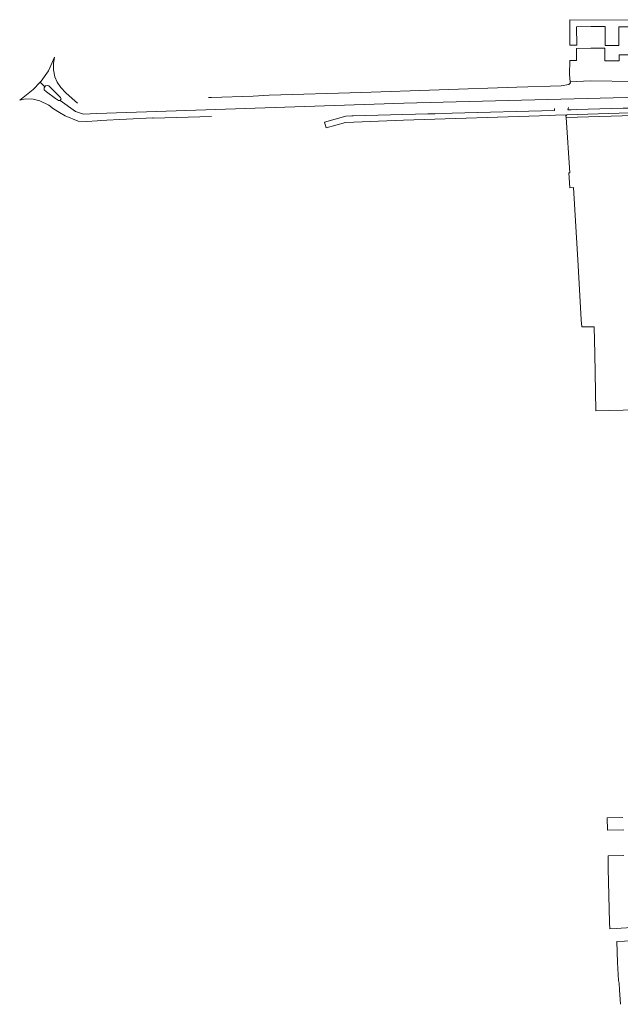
# Model space of a CAD drawing. Header units: metres. Extents: x 246913 to 247715, y 479771 to 480706.
# Tile 1 of 16: x 246913 to 247185, y 479856 to 480301. Entities that reach past the tile are written whole.
import ezdxf

# ---------------------------------------------------------------- set-up
doc = ezdxf.new("R2010")
doc.units = ezdxf.units.M
for name, color, linetype, lineweight in [('B-XX-GR-GROENVOORZIENING-GV', 80, 'Continuous', 18), ('B-XX-OG-TERREIN_ERF-GV', 7, 'Continuous', 18), ('B-XX-VH-VERHARDING_GESLOTEN-GV', 252, 'Continuous', 18), ('B-XX-VH-VERHARDING_OPEN-GV', 252, 'Continuous', 18)]:
    doc.layers.add(name, color=color, linetype=linetype, lineweight=lineweight)

msp = doc.modelspace()

# ---------------------------------------------------------------- linework, layer by layer
at = {"layer": 'B-XX-GR-GROENVOORZIENING-GV'}
msp.add_lwpolyline([(247217.685, 480270.255), (247217.647, 480273.064), (247209.866, 480273.039), (247198.824, 480272.948), (247190.681, 480273.056), (247170.97, 480273.34), (247161.92, 480272.88), (247162.1, 480272.37), (247161.3, 480271.57), (247157.86, 480271.04), (247137.91, 480270.48), (247067.71, 480268.04), (247026.03, 480266.77), (247018.81, 480266.41), (247000, 480265.823), (246998.684, 480265.782)], dxfattribs=at)
at = {"layer": 'B-XX-OG-TERREIN_ERF-GV'}
for points in [[(247221.08, 480300.7), (247161.788, 480300.89), (247161.763, 480289.426), (247164.925, 480289.435), (247164.9, 480297.732), (247171.389, 480297.752), (247177.786, 480297.771), (247177.81, 480289.24), (247180.894, 480289.249), (247183.954, 480289.258), (247183.929, 480297.632), (247190.367, 480297.651)], [(247190.315, 480284.991), (247184.026, 480284.973), (247184.034, 480282.273), (247180.835, 480282.264), (247177.598, 480282.254), (247177.581, 480287.997), (247171.351, 480287.978), (247164.864, 480287.959), (247164.881, 480282.479), (247161.784, 480282.471), (247161.741, 480276.174), (247161.92, 480272.88), (247170.97, 480273.34), (247190.681, 480273.056)], [(247190.56, 480257.61), (247160.107, 480256.669), (247161.883, 480231.814), (247161.327, 480231.78), (247161.758, 480225.047), (247163.522, 480225.096), (247165.648, 480189.914), (247166.978, 480165.448), (247167.236, 480162.27), (247172.783, 480162.265), (247173.033, 480150.092), (247173.565, 480124.374), (247204.489, 480125.115)], [(247185.77, 479940.815), (247178.729, 479940.688), (247178.837, 479935.059), (247186.228, 479935.263)], [(247186.228, 479923.602), (247179.06, 479923.44), (247179.167, 479917.849), (247179.762, 479893.352), (247179.829, 479890.617), (247182.71, 479890.749), (247189.699, 479891.144)], [(247190.036, 479885.173), (247183.047, 479884.779), (247183.282, 479875.408), (247183.742, 479867.224), (247184.11, 479866.004), (247184.245, 479862.976), (247184.67, 479856.476)]]:
    msp.add_lwpolyline(points, dxfattribs=at)
at = {"layer": 'B-XX-VH-VERHARDING_GESLOTEN-GV'}
for points in [[(246939.491, 480263.215), (246937.11, 480265.28), (246934.29, 480267.92), (246931.96, 480270.31), (246930.3, 480272.71), (246929.24, 480275.14), (246928.6, 480278.24), (246928.61, 480281.11), (246929.1, 480283.92), (246926.358, 480277.838), (246923.036, 480273.093), (246922.645, 480272.692), (246924.729, 480270.607), (246925, 480271.03), (246925.93, 480271.22), (246926.5, 480271.02), (246931.83, 480265.72), (246932.12, 480265.12), (246931.66, 480264.46), (246938.561, 480259.51), (246942.21, 480258.294), (246948.189, 480258.598), (247086.816, 480263.261), (247216.944, 480266.523)], [(247216.944, 480266.523), (247086.816, 480263.261), (246948.189, 480258.598), (246942.21, 480258.294), (246938.561, 480259.51), (246931.66, 480264.46), (246930.97, 480264.47), (246929.63, 480265.34), (246925.54, 480268.37), (246924.42, 480269.21), (246924.43, 480270.14), (246924.729, 480270.607), (246922.645, 480272.692), (246919.431, 480269.392), (246913.39, 480264.56), (246916.19, 480265.13), (246919.52, 480264.99), (246922.52, 480264.29), (246926.54, 480262.29), (246928.72, 480260.64), (246931.44, 480258.94), (246933.92, 480257.5), (246939.832, 480255.156), (246943.722, 480254.966), (246948.43, 480255.18), (246949.7, 480255.38), (246949.71, 480255.38), (246973.46, 480256.6), (246973.7, 480256.47), (247000, 480257.266)]]:
    msp.add_lwpolyline(points, dxfattribs=at)
at = {"layer": 'B-XX-VH-VERHARDING_OPEN-GV'}
for points in [[(247154.851, 480260.817), (247154.876, 480259.946), (247108.667, 480258.676), (247101.064, 480258.451), (247097.72, 480258.47), (247064.04, 480257.493), (247063.423, 480257.476), (247060.719, 480257.401), (247051.005, 480254.637), (247051.756, 480252.088), (247060.59, 480254.54), (247086.69, 480255.48), (247152.82, 480257.64), (247155.31, 480257.74), (247160.53, 480257.9), (247231.28, 480260.18)], [(247236.278, 480264.393), (247229.14, 480264.263), (247229.242, 480262.461), (247221.826, 480262.04), (247221.291, 480262.022), (247217.806, 480261.904), (247200.465, 480261.319), (247189.752, 480260.975), (247187.28, 480260.92), (247185.936, 480260.954), (247164.863, 480260.283), (247162.476, 480260.192), (247160.938, 480260.183), (247161.188, 480261.259)], [(247279.171, 480249.913), (247277.58, 480250.047), (247275.29, 480250.41), (247271.59, 480252.29), (247269.29, 480254.5), (247267.4, 480256.5), (247265.78, 480257.92), (247263.61, 480259.21), (247261.78, 480259.96), (247260.24, 480260.23), (247257.4, 480260.33), (247231.28, 480260.18), (247160.53, 480257.9), (247160.03, 480257.43), (247160.107, 480256.669), (247190.56, 480257.61)]]:
    msp.add_lwpolyline(points, dxfattribs=at)

doc.saveas('drawing.dxf')
